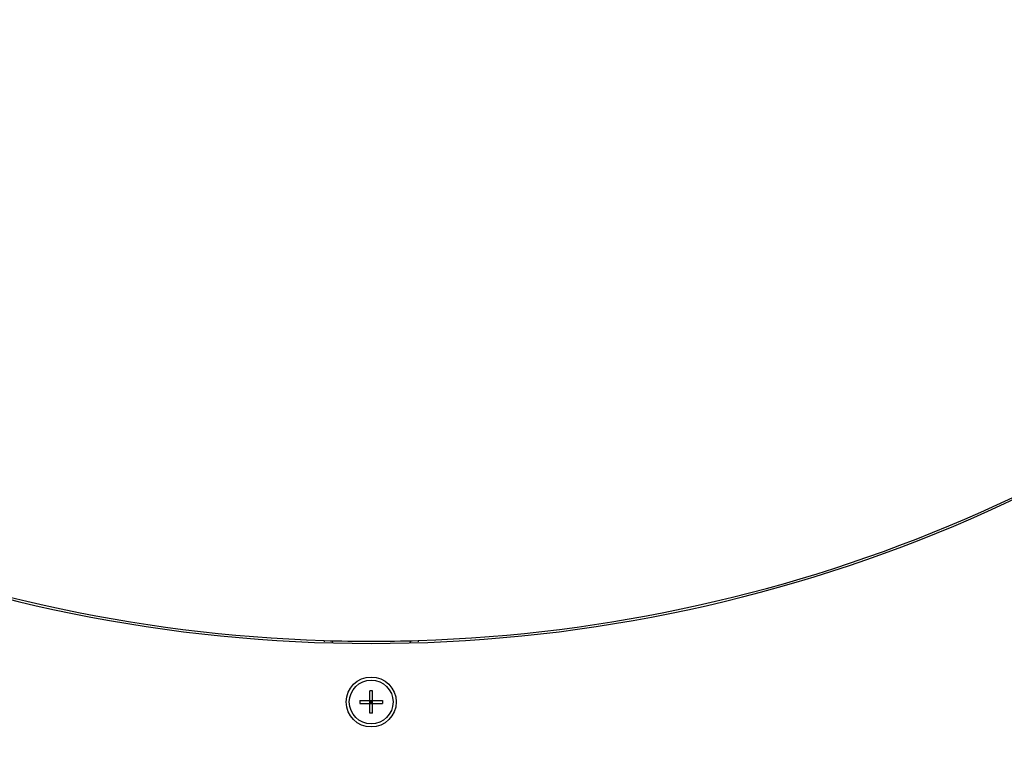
# Model space of a CAD drawing. Header units: millimetres. Extents: x 0 to 420, y 0 to 297.
# Tile 46 of 117: x 115 to 141, y 187 to 205. Entities that reach past the tile are written whole.
import ezdxf

# ---------------------------------------------------------------- set-up
doc = ezdxf.new("R2010")
doc.units = ezdxf.units.MM
doc.header["$LTSCALE"] = 23.1
doc.layers.get('0').update_dxf_attribs({"linetype": 'CONTINUOUS'})
for name, color, linetype in [('02___PRT_ALL_AXES', 7, 'CONTINUOUS'), ('A_ACHSEN', 7, 'CONTINUOUS'), ('DIM_PILOTEES', 7, 'CONTINUOUS')]:
    doc.layers.add(name, color=color, linetype=linetype)
doc.styles.get("Standard").update_dxf_attribs({"font": 'txt', "width": 0.7})
doc.dimstyles.new('DIMSTYLE_2', dxfattribs={"dimtxt": 2.5, "dimasz": 3.5, "dimexe": 2, "dimexo": 0, "dimtad": 1, "dimdec": 0, "dimlfac": 5, "dimdsep": 46, "dimtxsty": 'Standard', "dimblk": '_FILLED', "dimblk1": '_FILLED', "dimblk2": '_FILLED', "dimcen": 0.09, "dimazin": 2, "dimtp": 0.8, "dimtm": 0.8, "dimtfac": 1, "dimtdec": 0, "dimtofl": 0, "dimtmove": 0, "dimatfit": 3, "dimldrblk": '_FILLED', "dimfxl": 0, "dimtolj": 1, "dimarcsym": 0})

# ---------------------------------------------------------------- blocks, each defined once
blk = doc.blocks.new('_FILLED')
at = {"color": 0, "linetype": 'ByBlock'}
blk.add_solid([(0, 0), (-1, 0.1429), (-1, -0.1429)], dxfattribs=at)
blk = doc.blocks.new('*D2')
at = {"layer": 'DIM_PILOTEES', "color": 2, "linetype": 'Continuous'}
for p, q in [((124.368, 261.527), (53.915, 261.527)), ((55.915, 261.527), (55.915, 209.684)), ((55.915, 157.841), (55.915, 209.684)), ((102.676, 157.841), (53.915, 157.841))]:
    blk.add_line(p, q, dxfattribs=at)
at = {"layer": 'DIM_PILOTEES', "color": 2, "linetype": 'Continuous', "xscale": 3.5, "yscale": 3.5, "zscale": 3.5}
for p, rotation in [((55.915, 261.527), 90), ((55.915, 157.841), 270)]:
    blk.add_blockref('_FILLED', p, dxfattribs=dict(at, rotation=rotation))
at = {"layer": 'DIM_PILOTEES', "color": 2, "linetype": 'Continuous', "insert": (52.79, 209.684), "char_height": 2.5, "width": 7.76786, "attachment_point": 2, "rotation": 90, "line_spacing_factor": 0.9}
blk.add_mtext('{\\ftxt;\\W0.0001;\\H0.0001;\\~}{\\ftxt;\\W2.0714285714;\\H2.5; }{\\ftxt;\\W0.0001;\\H0.0001;\\~}', dxfattribs=at)
blk = doc.blocks.new('*D4')
at = {"layer": 'DIM_PILOTEES', "color": 2, "linetype": 'Continuous'}
for p, q in [((77.194, 202.637), (77.194, 142.872)), ((171.557, 202.637), (171.557, 142.872)), ((77.194, 144.872), (124.376, 144.872)), ((171.557, 144.872), (124.376, 144.872))]:
    blk.add_line(p, q, dxfattribs=at)
at = {"layer": 'DIM_PILOTEES', "color": 2, "linetype": 'Continuous', "xscale": 3.5, "yscale": 3.5, "zscale": 3.5, "rotation": 180}
blk.add_blockref('_FILLED', (77.194, 144.872), dxfattribs=at)
at = {"layer": 'DIM_PILOTEES', "color": 2, "linetype": 'Continuous', "xscale": 3.5, "yscale": 3.5, "zscale": 3.5}
blk.add_blockref('_FILLED', (171.557, 144.872), dxfattribs=at)
at = {"layer": 'DIM_PILOTEES', "color": 2, "linetype": 'Continuous', "insert": (125.653, 147.997), "char_height": 2.5, "width": 8.83929, "attachment_point": 2, "line_spacing_factor": 0.9}
blk.add_mtext('{\\ftxt;\\W0.0001;\\H0.0001;\\~}{\\ftxt;\\W2.3571428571;\\H2.5; }{\\ftxt;\\W0.0001;\\H0.0001;\\~}', dxfattribs=at)

msp = doc.modelspace()

# ---------------------------------------------------------------- linework, layer by layer
at = {"color": 7, "linetype": 'Continuous'}
for p, q in [((124.4119, 188.1812), (124.3394, 188.1812)), ((124.3394, 187.6012), (124.3394, 188.1812)), ((124.4119, 187.6012), (124.4119, 188.1812)), ((124.0856, 187.9274), (124.6656, 187.9274)), ((124.0856, 187.9274), (124.0856, 187.8549)), ((124.0856, 187.8549), (124.6656, 187.8549)), ((124.4119, 187.8549), (124.3394, 187.9274)), ((124.3394, 187.8549), (124.4119, 187.9274)), ((124.4119, 187.8912), (124.3394, 187.8912)), ((124.3756, 187.9274), (124.3756, 187.8549)), ((124.6656, 187.9274), (124.6656, 187.8549)), ((124.4119, 187.6012), (124.3394, 187.6012))]:
    msp.add_line(p, q, dxfattribs=at)
msp.add_circle((124.3756, 187.8912), 0.64, dxfattribs=at)
for centre, start, end in [((124.3756, 227.8912), 224.41531, 315.58469), ((124.3756, 227.9472), 225.27817, 268.21387), ((124.3756, 227.9472), 271.78613, 314.72183)]:
    msp.add_arc(centre, 38.5, start, end, dxfattribs=at)
at = {"layer": '02___PRT_ALL_AXES', "color": 7, "linetype": 'Continuous'}
for p, q in [((123.1756, 189.4659), (123.1745, 189.4312)), ((123.3756, 189.4601), (123.3747, 189.4245)), ((125.3756, 189.4601), (125.3765, 189.4245)), ((125.5756, 189.4659), (125.5767, 189.4312))]:
    msp.add_line(p, q, dxfattribs=at)
msp.add_arc((124.3756, 227.9472), 38.5, 268.21387, 271.78613, dxfattribs=at)
at = {"layer": 'A_ACHSEN', "color": 7, "linetype": 'Continuous'}
msp.add_circle((124.3756, 187.8912), 0.56, dxfattribs=at)

# ---------------------------------------------------------------- dimensions: what is measured, and where the dimension line sits
at = {"layer": 'DIM_PILOTEES', "color": 2, "linetype": 'Continuous'}
dim = msp.add_linear_dim(base=(55.9151, 261.5273), p1=(102.6756, 157.8412), p2=(124.3679, 261.5273), angle=90, text='{\\ftxt;\\W0.0001;\\H0.0001;\\~}{\\ftxt;\\W2.0714285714;\\H2.5; }{\\ftxt;\\W0.0001;\\H0.0001;\\~}', dimstyle='DIMSTYLE_2', dxfattribs=at)
dim.commit()
dim.dimension.update_dxf_attribs({"geometry": '*D2', "text_midpoint": (55.9151, 209.3271), "dimtype": 160})
dim = msp.add_linear_dim(base=(171.5574, 144.8715), p1=(77.1938, 202.6372), p2=(171.5574, 202.6372), text='{\\ftxt;\\W0.0001;\\H0.0001;\\~}{\\ftxt;\\W2.3571428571;\\H2.5; }{\\ftxt;\\W0.0001;\\H0.0001;\\~}', dimstyle='DIMSTYLE_2', dxfattribs=at)
dim.commit()
dim.dimension.update_dxf_attribs({"geometry": '*D4', "text_midpoint": (125.2958, 144.8715), "dimtype": 160})

doc.saveas('drawing.dxf')
